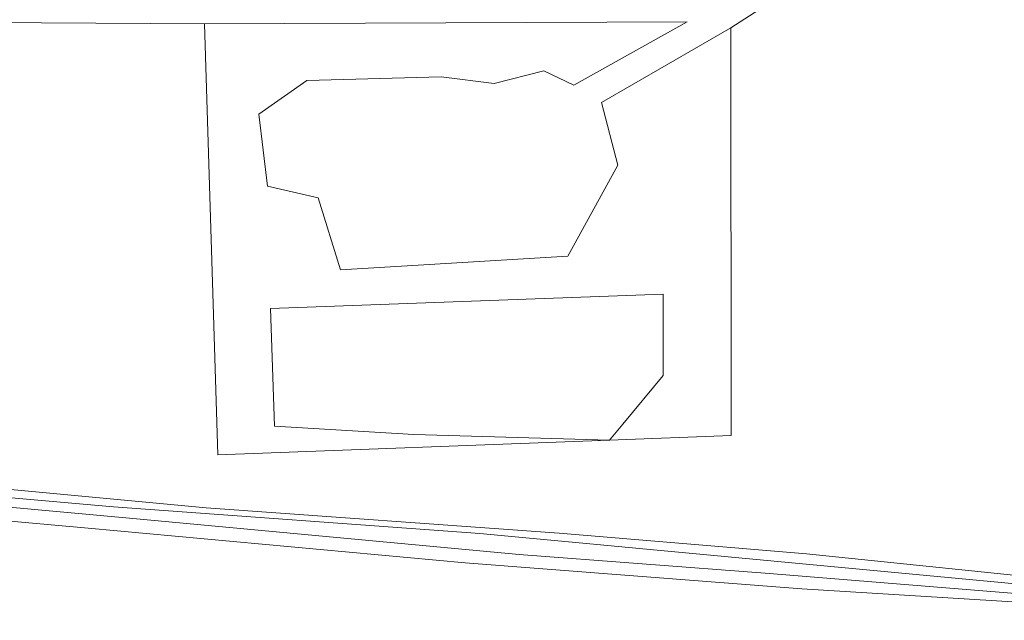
# Model space of a CAD drawing. Extents: x 168026 to 168874, y 448609 to 449769.
# Tile 14 of 39: x 168352 to 168473, y 448976 to 449050. Entities that reach past the tile are written whole.
import ezdxf

# ---------------------------------------------------------------- set-up
doc = ezdxf.new("R2010")
doc.units = 0
for name, color, linetype, lineweight in [('vervallen-WE-GR-BOUWLAND-GV', 252, 'Continuous', 5), ('vervallen-WE-GR-GRAS-GV', 252, 'Continuous', 5), ('vervallen-WE-OG-TERREIN_ERF-GV', 252, 'Continuous', 5), ('vervallen-WE-OG-WATER_MEER-GV', 252, 'Continuous', 5), ('vervallen-WE-OG-WATER_SLOOT-GV', 252, 'Continuous', 5)]:
    doc.layers.add(name, color=color, linetype=linetype, lineweight=lineweight)

msp = doc.modelspace()

# ---------------------------------------------------------------- linework, layer by layer
at = {"layer": 'vervallen-WE-GR-BOUWLAND-GV', "flags": 128}
msp.add_lwpolyline([(168506.674, 448975.959), (168478.229, 448977.997), (168448.345, 448979.805), (168406.999, 448983.019), (168360.757, 448987.252), (168313.404, 448991.531), (168273.455, 448995.465)], dxfattribs=at)
at = {"layer": 'vervallen-WE-GR-GRAS-GV', "flags": 128}
msp.add_lwpolyline([(168265.597, 449000.014), (168375.224, 448989.747), (168418.544, 448986.635), (168448.925, 448984.105), (168482.663, 448980.634), (168490.736, 449073.209), (168530.085, 449071.039), (168536.642, 449070.677), (168546.49, 449081.837), (168545.299, 449086.203), (168542.073, 449087.351), (168541.797, 449089.969), (168528.297, 449095.617), (168510.251, 449101.127), (168486.244, 449104.919), (168485.349, 449078.084), (168439.622, 449048.65), (168439.674, 448998.637), (168424.755, 448998.071), (168376.674, 448996.249), (168375.024, 449049.139), (168268.309, 449049.811)], close=True, dxfattribs=at)
at = {"layer": 'vervallen-WE-OG-TERREIN_ERF-GV', "flags": 128}
for points in [[(168375.024, 449049.139), (168376.674, 448996.249), (168424.755, 448998.071), (168439.674, 448998.637), (168439.622, 449048.65), (168423.763, 449039.49), (168425.767, 449031.831), (168419.637, 449020.636), (168391.697, 449018.986), (168388.985, 449027.824), (168382.737, 449029.238), (168381.676, 449038.076), (168387.57, 449042.201), (168404.075, 449042.672), (168410.559, 449041.847), (168416.69, 449043.379), (168420.344, 449041.612), (168434.256, 449049.389)], [(168424.755, 448998.071), (168400.733, 448998.751), (168383.625, 448999.787), (168383.106, 449014.223), (168431.321, 449016), (168431.321, 449006.006), (168426.358, 449000.009)]]:
    msp.add_lwpolyline(points, close=True, dxfattribs=at)
at = {"layer": 'vervallen-WE-OG-WATER_MEER-GV', "flags": 128}
for points in [[(168484.581, 449105.182), (168483.99, 449078.92), (168471.29, 449070.85), (168441.684, 449053.039), (168374.904, 449052.969), (168269.851, 449052.859), (168268.309, 449049.811), (168375.024, 449049.139), (168434.256, 449049.389), (168420.344, 449041.612), (168416.69, 449043.379), (168410.559, 449041.847), (168404.075, 449042.672), (168387.57, 449042.201), (168381.676, 449038.076), (168382.737, 449029.238), (168388.985, 449027.824), (168391.697, 449018.986), (168419.637, 449020.636), (168425.767, 449031.831), (168423.763, 449039.49), (168439.622, 449048.65), (168485.349, 449078.084), (168486.244, 449104.919)], [(168424.755, 448998.071), (168426.358, 449000.009), (168431.321, 449006.006), (168431.321, 449016), (168383.106, 449014.223), (168383.625, 448999.787), (168400.733, 448998.751)]]:
    msp.add_lwpolyline(points, close=True, dxfattribs=at)
at = {"layer": 'vervallen-WE-OG-WATER_SLOOT-GV', "flags": 128}
for points in [[(168507.025, 448978.65), (168489.569, 448979.924), (168482.663, 448980.634), (168448.925, 448984.105), (168418.544, 448986.635), (168375.224, 448989.747), (168265.597, 449000.014), (168263.628, 449000.266), (168263.18, 449000.076)], [(168264.275, 448998.971), (168274.634, 448997.875), (168316.465, 448994.037), (168363.853, 448989.891), (168408.821, 448986.6)], [(168482.582, 448979.701), (168481.786, 448979.769), (168481.538, 448979.79), (168408.821, 448986.6), (168363.853, 448989.891), (168316.465, 448994.037), (168274.634, 448997.875), (168264.275, 448998.971)], [(168506.466, 448976.88), (168483.676, 448978.508), (168443.842, 448981.755), (168413.635, 448984.014), (168365.372, 448988.53), (168321.019, 448992.6), (168276.213, 448996.358), (168270.735, 448996.876)], [(168270.735, 448996.876), (168276.213, 448996.358), (168321.019, 448992.6), (168365.372, 448988.53), (168413.635, 448984.014), (168443.842, 448981.755), (168483.676, 448978.508), (168506.466, 448976.88)], [(168273.455, 448995.465), (168313.404, 448991.531), (168360.757, 448987.252), (168406.999, 448983.019), (168448.345, 448979.805), (168478.229, 448977.997), (168506.674, 448975.959)], [(168408.821, 448986.6), (168481.538, 448979.79), (168481.786, 448979.769), (168482.582, 448979.701), (168489.01, 448978.906), (168506.555, 448977.741)]]:
    msp.add_lwpolyline(points, dxfattribs=at)

doc.saveas('drawing.dxf')
